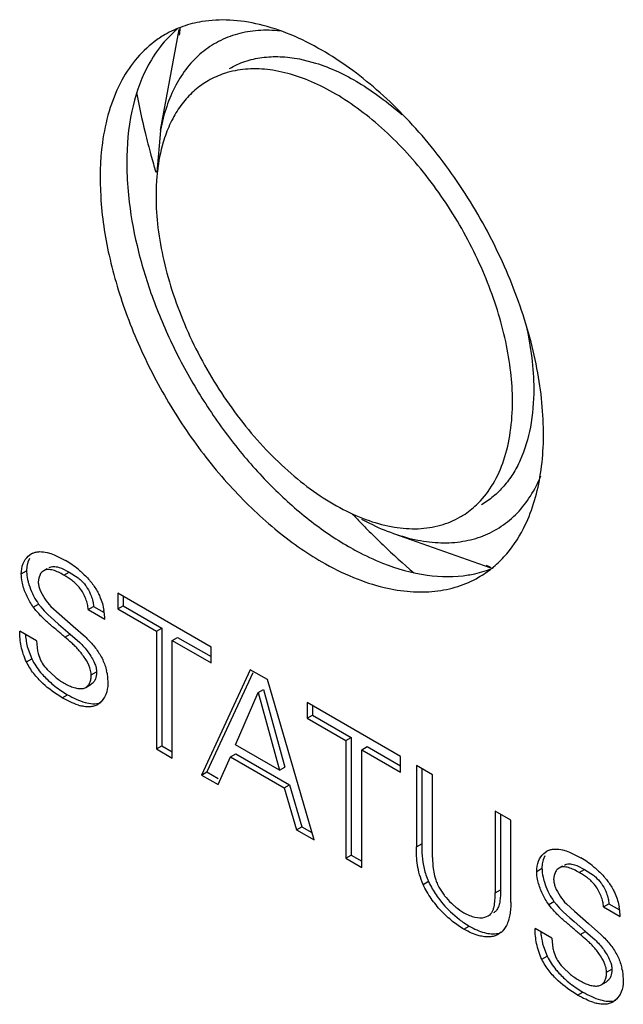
# Model space of a CAD drawing. Header units: inches. Extents: x 0 to 34, y 0 to 22.
# Tile 68 of 126: x 22.591 to 22.832, y 10.377 to 10.77. Entities that reach past the tile are written whole.
import ezdxf

# ---------------------------------------------------------------- set-up
doc = ezdxf.new("R2010")
doc.units = ezdxf.units.IN
doc.header["$LTSCALE"] = 1.87
doc.header["$MEASUREMENT"] = 0
doc.layers.get('0').update_dxf_attribs({"linetype": 'CONTINUOUS'})
doc.layers.add('02___PRT_ALL_AXES', color=7, linetype='CONTINUOUS')

msp = doc.modelspace()

# ---------------------------------------------------------------- linework, layer by layer
at = {"color": 6, "linetype": 'CONTINUOUS'}
for p, q in [((22.6473588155, 10.7255721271), (22.6548443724, 10.7657381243)), ((22.7027208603, 10.7540451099), (22.7091585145, 10.7524103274)), ((22.6473721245, 10.7255614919), (22.6459054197, 10.7087423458)), ((22.7402126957, 10.5647548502), (22.7786380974, 10.5511930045))]:
    msp.add_line(p, q, dxfattribs=at)
at = {"color": 7, "linetype": 'CONTINUOUS'}
for p, q in [((22.5946336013, 10.5556934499), (22.5958350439, 10.5565751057)), ((22.6021651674, 10.5571153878), (22.6036072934, 10.5566975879)), ((22.6036072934, 10.5566975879), (22.604947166, 10.5562012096)), ((22.604947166, 10.5562012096), (22.609401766, 10.5539825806)), ((22.5940875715, 10.5515497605), (22.5939622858, 10.5497873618)), ((22.5944667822, 10.5532170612), (22.5940875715, 10.5515497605)), ((22.5951179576, 10.554780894), (22.5944667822, 10.5532170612)), ((22.5918409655, 10.548562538), (22.5939622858, 10.5497873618)), ((22.5993527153, 10.5483971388), (22.5987889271, 10.5469537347)), ((22.6020966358, 10.550629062), (22.6007854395, 10.5498719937)), ((22.606878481, 10.5512166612), (22.6078909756, 10.5508601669)), ((22.6078909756, 10.5508601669), (22.6109475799, 10.5493379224)), ((22.6088262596, 10.5481130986), (22.6109475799, 10.5493379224)), ((22.6109475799, 10.5493379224), (22.614499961, 10.5469886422)), ((22.5987889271, 10.5469537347), (22.598612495, 10.5453955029)), ((22.6674935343, 10.519400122), (22.6302810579, 10.5408861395)), ((22.6302810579, 10.5408861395), (22.6302810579, 10.5346185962)), ((22.6324023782, 10.5396613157), (22.6324023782, 10.5358434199)), ((22.5966365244, 10.535329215), (22.5987578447, 10.5365540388)), ((22.6302810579, 10.5346185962), (22.6324023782, 10.5358434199)), ((22.6324023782, 10.5358434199), (22.6478438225, 10.5269277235)), ((22.6024461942, 10.5323848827), (22.6050753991, 10.5299746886)), ((22.6036825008, 10.535589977), (22.6069082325, 10.5327199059)), ((22.6069082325, 10.5327199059), (22.6125603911, 10.5277745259)), ((22.6185224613, 10.5344088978), (22.6206437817, 10.5356337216)), ((22.6185224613, 10.5344088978), (22.6251692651, 10.5305711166)), ((22.6206437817, 10.5356337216), (22.6248599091, 10.5331993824)), ((22.6302810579, 10.5346185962), (22.6457225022, 10.5257028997)), ((22.6050753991, 10.5299746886), (22.6067366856, 10.5285326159)), ((22.6067366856, 10.5285326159), (22.6112638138, 10.5246158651)), ((22.5978454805, 10.5219509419), (22.5912084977, 10.5257830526)), ((22.6091424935, 10.5233910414), (22.6112638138, 10.5246158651)), ((22.6112638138, 10.5246158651), (22.6151226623, 10.5212595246)), ((22.6125603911, 10.5277745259), (22.6173788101, 10.5234408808)), ((22.6457225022, 10.5257028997), (22.6478438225, 10.5269277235)), ((22.6457225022, 10.5257028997), (22.6457225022, 10.4787479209)), ((22.6478438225, 10.5269277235), (22.6478438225, 10.4799727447)), ((22.5978454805, 10.5219509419), (22.5983254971, 10.5178532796)), ((22.652042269, 10.5220539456), (22.6541635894, 10.5232787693)), ((22.652042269, 10.5220539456), (22.6674935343, 10.5131325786)), ((22.652042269, 10.4750989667), (22.652042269, 10.5220539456)), ((22.6541635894, 10.5232787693), (22.6674935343, 10.5155822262)), ((22.5945280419, 10.5185623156), (22.5960148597, 10.5146937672)), ((22.6674935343, 10.5131325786), (22.6674935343, 10.519400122)), ((22.5938935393, 10.5134689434), (22.5960148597, 10.5146937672)), ((22.6021011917, 10.5104683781), (22.6052915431, 10.5074783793)), ((22.6197402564, 10.508279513), (22.6218615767, 10.5095043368)), ((22.626025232, 10.5089889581), (22.6263870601, 10.5052502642)), ((22.6831255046, 10.5103744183), (22.6637242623, 10.4683539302)), ((22.6841072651, 10.5091311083), (22.6658455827, 10.469578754)), ((22.6899549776, 10.5064311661), (22.6831255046, 10.5103744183)), ((22.6175622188, 10.5033176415), (22.6196835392, 10.5045424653)), ((22.7085990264, 10.4424438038), (22.6899549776, 10.5064311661)), ((22.6072278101, 10.5023554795), (22.6103052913, 10.5004075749)), ((22.6081839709, 10.4991827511), (22.6103052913, 10.5004075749)), ((22.6165921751, 10.5029369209), (22.6175621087, 10.5033175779)), ((22.6773144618, 10.4803416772), (22.686252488, 10.5012819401)), ((22.686252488, 10.5012819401), (22.6883738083, 10.5025067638)), ((22.686252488, 10.5012819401), (22.6947495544, 10.4702748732)), ((22.6883738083, 10.5025067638), (22.6968708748, 10.471499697)), ((22.6237327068, 10.4975591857), (22.6222704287, 10.4964026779)), ((22.6250792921, 10.4994550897), (22.6237327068, 10.4975591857)), ((22.7430105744, 10.4757975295), (22.7057980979, 10.4972835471)), ((22.7057980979, 10.4972835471), (22.7057980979, 10.4910160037)), ((22.7079194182, 10.4960587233), (22.7079194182, 10.4922408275)), ((22.7057980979, 10.4910160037), (22.7079194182, 10.4922408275)), ((22.7057980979, 10.4910160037), (22.7212395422, 10.4821003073)), ((22.7079194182, 10.4922408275), (22.7233608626, 10.483325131)), ((22.7212395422, 10.4821003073), (22.7233608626, 10.483325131)), ((22.7212395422, 10.4821003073), (22.7212395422, 10.4351453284)), ((22.7233608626, 10.483325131), (22.7233608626, 10.4363701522)), ((22.6457225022, 10.4787479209), (22.6478438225, 10.4799727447)), ((22.6457225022, 10.4787479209), (22.652042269, 10.4750989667)), ((22.6478438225, 10.4799727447), (22.652042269, 10.4775486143)), ((22.6752805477, 10.4755467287), (22.6774018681, 10.4767715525)), ((22.6947495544, 10.4702748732), (22.6773144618, 10.4803416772)), ((22.6774018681, 10.4767715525), (22.698789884, 10.4644223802)), ((22.7275602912, 10.478450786), (22.7296816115, 10.4796756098)), ((22.7275602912, 10.478450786), (22.7430105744, 10.4695299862)), ((22.7275602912, 10.4314958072), (22.7275602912, 10.478450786)), ((22.7296816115, 10.4796756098), (22.7430105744, 10.4719796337)), ((22.6702934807, 10.4645609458), (22.6752805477, 10.4755467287)), ((22.6752805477, 10.4755467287), (22.6966685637, 10.4631975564)), ((22.7430105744, 10.4695299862), (22.7430105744, 10.4757975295)), ((22.6637242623, 10.4683539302), (22.6658455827, 10.469578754)), ((22.6658455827, 10.469578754), (22.6703372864, 10.4669853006)), ((22.6947495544, 10.4702748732), (22.6968708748, 10.471499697)), ((22.755765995, 10.4684327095), (22.7493882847, 10.4721151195)), ((22.7493882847, 10.4721151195), (22.7493882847, 10.4396899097)), ((22.751509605, 10.4708902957), (22.751509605, 10.4409147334)), ((22.6637242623, 10.4683539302), (22.6702934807, 10.4645609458)), ((22.755765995, 10.4354869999), (22.755765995, 10.4684327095)), ((22.6966685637, 10.4631975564), (22.698789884, 10.4644223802)), ((22.6966685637, 10.4631975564), (22.7016359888, 10.4464641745)), ((22.698789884, 10.4644223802), (22.7037573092, 10.4476889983)), ((22.7869935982, 10.4504022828), (22.7807985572, 10.4539792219)), ((22.7807985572, 10.4539792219), (22.7807985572, 10.4213328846)), ((22.7829198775, 10.4527543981), (22.7829198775, 10.4225577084)), ((22.7869935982, 10.4176005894), (22.7869935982, 10.4504022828)), ((22.7016359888, 10.4464641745), (22.7037573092, 10.4476889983)), ((22.7016359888, 10.4464641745), (22.7085990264, 10.4424438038)), ((22.7037573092, 10.4476889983), (22.7077409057, 10.4453889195)), ((22.7493882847, 10.4396899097), (22.751509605, 10.4409147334)), ((22.8001259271, 10.4370492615), (22.801327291, 10.4379310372)), ((22.8076552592, 10.4384696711), (22.8090962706, 10.4380519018)), ((22.8090962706, 10.4380519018), (22.8104359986, 10.4375553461)), ((22.8104359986, 10.4375553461), (22.8148840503, 10.4353396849)), ((22.7212395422, 10.4351453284), (22.7233608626, 10.4363701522)), ((22.7212395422, 10.4351453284), (22.7275602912, 10.4314958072)), ((22.7233608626, 10.4363701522), (22.7275602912, 10.4339454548)), ((22.755765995, 10.4354869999), (22.755940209, 10.4318113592)), ((22.7999603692, 10.4345751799), (22.7995805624, 10.4329082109)), ((22.8006104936, 10.4361361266), (22.7999603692, 10.4345751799)), ((22.755940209, 10.4318113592), (22.7566016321, 10.4281733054)), ((22.7973330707, 10.4299139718), (22.7994543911, 10.4311387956)), ((22.7995805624, 10.4329082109), (22.7994543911, 10.4311387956)), ((22.8048459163, 10.4297588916), (22.8042794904, 10.4283064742)), ((22.807586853, 10.4319885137), (22.8062759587, 10.4312316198)), ((22.8123667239, 10.4325726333), (22.8133727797, 10.4322179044)), ((22.8133727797, 10.4322179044), (22.8164298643, 10.4306950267)), ((22.8143085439, 10.4294702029), (22.8164298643, 10.4306950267)), ((22.8164298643, 10.4306950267), (22.8199826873, 10.4283449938)), ((22.7520644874, 10.4247228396), (22.7541858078, 10.4259476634)), ((22.8042794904, 10.4283064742), (22.8041036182, 10.4267475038)), ((22.7807985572, 10.4213328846), (22.7829198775, 10.4225577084)), ((22.8021188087, 10.4166863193), (22.8042401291, 10.4179111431)), ((22.809166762, 10.4169454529), (22.8123905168, 10.4140770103)), ((22.8123905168, 10.4140770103), (22.8180525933, 10.4091242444)), ((22.8240145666, 10.4157603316), (22.8261358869, 10.4169851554)), ((22.8240145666, 10.4157603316), (22.8306505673, 10.411928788)), ((22.8261358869, 10.4169851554), (22.8303432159, 10.4145558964)), ((22.7637346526, 10.413059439), (22.766506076, 10.4107182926)), ((22.7767168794, 10.4116143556), (22.7779773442, 10.412121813)), ((22.777977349, 10.4121218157), (22.7790990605, 10.4127694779)), ((22.8079341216, 10.4137403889), (22.8105672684, 10.4113264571)), ((22.8105672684, 10.4113264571), (22.8122269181, 10.4098854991)), ((22.7683495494, 10.4068378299), (22.7704708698, 10.4080626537)), ((22.7845505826, 10.4071098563), (22.7838591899, 10.4062417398)), ((22.7852995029, 10.4083746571), (22.7845505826, 10.4071098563)), ((22.8033366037, 10.4033029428), (22.7966996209, 10.4071350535)), ((22.8122269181, 10.4098854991), (22.8167559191, 10.405967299)), ((22.8180525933, 10.4091242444), (22.8228675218, 10.4047948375)), ((22.7832243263, 10.4056247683), (22.7820918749, 10.4047990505)), ((22.8033366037, 10.4033029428), (22.8038106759, 10.3992050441)), ((22.8146345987, 10.4047424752), (22.8167559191, 10.405967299)), ((22.8167559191, 10.405967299), (22.8206125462, 10.4026125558)), ((22.8000144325, 10.3999192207), (22.801497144, 10.3960508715)), ((22.7993758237, 10.3948260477), (22.801497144, 10.3960508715)), ((22.8075880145, 10.391818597), (22.8107807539, 10.3888299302)), ((22.8252225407, 10.3896366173), (22.827343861, 10.3908614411)), ((22.8315101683, 10.3903422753), (22.8318693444, 10.3866073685)), ((22.8127189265, 10.3837074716), (22.8157964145, 10.3817595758)), ((22.8220755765, 10.3842890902), (22.8230464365, 10.3846696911)), ((22.8230465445, 10.3846697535), (22.8251678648, 10.3858945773)), ((22.8136750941, 10.380534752), (22.8157964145, 10.3817595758)), ((22.8292147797, 10.3789149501), (22.8277527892, 10.3777586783)), ((22.8305622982, 10.3808126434), (22.8292147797, 10.3789149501))]:
    msp.add_line(p, q, dxfattribs=at)
at = {"color": 6, "linetype": 'CONTINUOUS'}
for centre, radius, start, end in [((22.7740490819, 10.7506597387), 0.119953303, 172.5223580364, 173.8321060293), ((22.7487326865, 10.6020092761), 0.035684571, 314.9819395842, 315.3392790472), ((22.8248867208, 10.660936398), 0.1188873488, 246.3550561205, 247.3536246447)]:
    msp.add_arc(centre, radius, start, end, dxfattribs=at)
at = {"color": 7, "linetype": 'CONTINUOUS'}
for centre, radius, start, end in [((22.9115968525, 10.7904772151), 0.2782878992, 190.3193105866, 193.6813629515), ((22.929189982, 10.7945931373), 0.296355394, 193.6500375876, 195.4426433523), ((22.9394556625, 10.7973933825), 0.3069960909, 195.4362361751, 196.7674117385), ((22.9529859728, 10.7861628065), 0.3132778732, 223.0056133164, 223.5223994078), ((22.9496584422, 10.7829986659), 0.3086861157, 223.5218666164, 224.5723676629), ((22.9430905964, 10.7765298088), 0.299467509, 224.5725957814, 226.2688235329), ((22.9306930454, 10.7635441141), 0.2815140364, 226.26509185, 229.6271988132), ((22.5991440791, 10.5508455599), 0.0066164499, 113.8431527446, 120.0081020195), ((22.5905073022, 10.521217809), 0.0378223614, 50.5615678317, 60.0292372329), ((22.5957304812, 10.5290041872), 0.0294795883, 4.878770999, 9.6840430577), ((22.5949721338, 10.5289237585), 0.0302420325, 3.1225878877, 4.9084050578), ((22.6038219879, 10.5048252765), 0.0225902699, 10.6210846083, 12.9461384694), ((22.631291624, 10.5370041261), 0.0421852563, 230.6751671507, 235.2196543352), ((22.6241790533, 10.5313841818), 0.0304667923, 231.6884218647, 240.0115697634), ((22.6202269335, 10.514236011), 0.0188425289, 252.6076385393, 255.6882338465), ((22.8046324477, 10.4322082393), 0.0066086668, 113.831061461, 120.0082423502), ((22.7959538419, 10.4025086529), 0.0378976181, 50.5779667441, 60.0324665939), ((22.7783671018, 10.4338558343), 0.0224950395, 194.6321622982, 199.0111426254), ((22.7766040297, 10.4332575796), 0.020633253, 199.0353046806, 204.432953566), ((22.7938244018, 10.4457443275), 0.0444262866, 216.4286543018, 227.3672921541), ((22.8012135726, 10.4103842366), 0.0294761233, 4.8392375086, 10.3005226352), ((22.7884426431, 10.4391814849), 0.0359355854, 232.3785779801, 239.9926710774), ((22.8000439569, 10.4102596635), 0.0306520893, 3.1215201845, 4.8868280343), ((22.7784605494, 10.4111618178), 0.0073042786, 310.7069160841, 317.6553666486), ((22.8093054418, 10.3862001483), 0.0225877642, 10.5666530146, 12.8927962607), ((22.8297215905, 10.412830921), 0.0305745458, 231.7205945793, 240.0168572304), ((22.8367969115, 10.4183775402), 0.0422109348, 230.6751140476, 235.2204423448), ((22.8257041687, 10.3955714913), 0.0188212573, 252.6183081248, 255.7061003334)]:
    msp.add_arc(centre, radius, start, end, dxfattribs=at)
for points, knots in [([(22.6540292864, 10.765874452), (22.6515545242, 10.7638310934), (22.6469413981, 10.7590472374), (22.6434102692, 10.7534329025), (22.6418697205, 10.7504265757)], [0, 0, 0, 0, 0.4871924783, 1, 1, 1, 1]), ([(22.6418697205, 10.7504265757), (22.6390941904, 10.7450102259), (22.6349967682, 10.7325253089), (22.6338858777, 10.7195197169), (22.6338858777, 10.7126449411)], [0, 0, 0, 0, 0.4695740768, 1, 1, 1, 1]), ([(22.6338858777, 10.7126449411), (22.6338858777, 10.7113602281), (22.6339718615, 10.7060855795), (22.6343913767, 10.7008177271), (22.6348725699, 10.6968567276)], [0, 0, 0, 0, 0.243555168, 1, 1, 1, 1]), ([(22.6348725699, 10.6968567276), (22.6356796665, 10.6902130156), (22.6382807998, 10.6766616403), (22.6446400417, 10.6565450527), (22.6533917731, 10.6365816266), (22.6642708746, 10.6173940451), (22.6769306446, 10.5995661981), (22.6909953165, 10.5836455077), (22.7060287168, 10.5701365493), (22.7168231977, 10.5626991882), (22.7222727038, 10.5595527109)], [0, 0, 0, 0, 0.1196349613, 0.2458970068, 0.3764263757, 0.5085598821, 0.6395101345, 0.7666024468, 0.8875137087, 1, 1, 1, 1]), ([(22.7222727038, 10.5595527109), (22.7234006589, 10.5589014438), (22.7278247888, 10.5564452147), (22.7324192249, 10.5542909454), (22.7359116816, 10.5529041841)], [0, 0, 0, 0, 0.2573963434, 1, 1, 1, 1]), ([(22.5918409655, 10.548562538), (22.5918409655, 10.5499619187), (22.5922598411, 10.5526069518), (22.5937405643, 10.5548782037), (22.5946336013, 10.5556934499)], [0, 0, 0, 0, 0.5364548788, 1, 1, 1, 1]), ([(22.5964694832, 10.556897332), (22.5968849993, 10.5570808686), (22.5977705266, 10.5573643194), (22.5996999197, 10.5575688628), (22.6011845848, 10.5573532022), (22.6021651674, 10.5571153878)], [0, 0, 0, 0, 0.235291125, 0.4773519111, 1, 1, 1, 1]), ([(22.6029067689, 10.5510968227), (22.6031779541, 10.5512534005), (22.6037788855, 10.5514945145), (22.6047675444, 10.5516006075), (22.6058151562, 10.5515000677), (22.6065192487, 10.5513254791), (22.606878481, 10.5512166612)], [0, 0, 0, 0, 0.2301521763, 0.4684091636, 0.7241250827, 1, 1, 1, 1]), ([(22.7359116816, 10.5529041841), (22.7416123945, 10.5506405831), (22.7528625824, 10.5473925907), (22.7646648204, 10.5472741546), (22.770053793, 10.5481620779)], [0, 0, 0, 0, 0.5289792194, 1, 1, 1, 1]), ([(22.5924442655, 10.5442749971), (22.5923485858, 10.5446483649), (22.5920249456, 10.5460561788), (22.5918409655, 10.5475027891), (22.5918409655, 10.548562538)], [0, 0, 0, 0, 0.2667017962, 1, 1, 1, 1]), ([(22.5939622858, 10.5497873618), (22.5939622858, 10.5494528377), (22.5940232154, 10.5480126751), (22.5942879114, 10.5465863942), (22.5945616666, 10.5455151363)], [0, 0, 0, 0, 0.2322749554, 1, 1, 1, 1]), ([(22.6007854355, 10.5498719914), (22.6006407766, 10.5497884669), (22.600068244, 10.5494002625), (22.5996140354, 10.5488501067), (22.5993527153, 10.5483971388)], [0, 0, 0, 0, 0.2420938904, 1, 1, 1, 1]), ([(22.6088262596, 10.5481130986), (22.6081225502, 10.5485194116), (22.606731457, 10.5492667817), (22.6049316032, 10.5499873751), (22.6035200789, 10.5503012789), (22.6025355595, 10.5503713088), (22.6016070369, 10.550252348), (22.6010421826, 10.5500202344), (22.6007854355, 10.5498719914)], [0, 0, 0, 0, 0.2844295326, 0.5523990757, 0.6751309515, 0.7892743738, 0.8962263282, 1, 1, 1, 1]), ([(22.6185224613, 10.5344088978), (22.6184911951, 10.5351037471), (22.6182565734, 10.5365603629), (22.6175678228, 10.5387263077), (22.6165708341, 10.5408732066), (22.6153189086, 10.5428565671), (22.6138293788, 10.5445481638), (22.6117148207, 10.5463690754), (22.6099762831, 10.5474490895), (22.6088262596, 10.5481130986)], [0, 0, 0, 0, 0.1190981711, 0.2509344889, 0.3882169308, 0.523354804, 0.6510931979, 0.7726168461, 1, 1, 1, 1]), ([(22.6145339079, 10.5504283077), (22.6149231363, 10.5501086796), (22.6164938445, 10.5487662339), (22.6179553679, 10.5472937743), (22.618973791, 10.5461087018)], [0, 0, 0, 0, 0.2437550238, 1, 1, 1, 1]), ([(22.770053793, 10.5481620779), (22.7709166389, 10.5483042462), (22.7742970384, 10.5489578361), (22.7776042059, 10.5499977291), (22.7799738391, 10.5509875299)], [0, 0, 0, 0, 0.2540226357, 1, 1, 1, 1]), ([(22.5966365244, 10.535329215), (22.5956552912, 10.5366624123), (22.5939988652, 10.5395519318), (22.5928542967, 10.5426749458), (22.5924442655, 10.5442749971)], [0, 0, 0, 0, 0.500546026, 1, 1, 1, 1]), ([(22.5945616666, 10.5455151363), (22.5946642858, 10.5451135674), (22.5951292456, 10.5434761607), (22.5957530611, 10.5418846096), (22.5963019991, 10.5407202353)], [0, 0, 0, 0, 0.2435560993, 1, 1, 1, 1]), ([(22.598612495, 10.5453955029), (22.598612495, 10.5448989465), (22.598756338, 10.5438485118), (22.5990753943, 10.5428444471), (22.5992735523, 10.5423272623)], [0, 0, 0, 0, 0.4727291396, 1, 1, 1, 1]), ([(22.614499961, 10.5469886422), (22.6147693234, 10.5467746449), (22.6158615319, 10.5458589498), (22.6168389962, 10.5448014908), (22.6174771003, 10.5439284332)], [0, 0, 0, 0, 0.2413488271, 1, 1, 1, 1]), ([(22.6174771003, 10.5439284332), (22.6177043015, 10.5436175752), (22.6185767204, 10.5423200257), (22.6192724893, 10.5409056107), (22.6196919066, 10.5398050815)], [0, 0, 0, 0, 0.2463794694, 1, 1, 1, 1]), ([(22.618973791, 10.5461087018), (22.6192936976, 10.5457364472), (22.6205446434, 10.5442120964), (22.6216485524, 10.5425635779), (22.6223585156, 10.5412636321)], [0, 0, 0, 0, 0.2488976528, 1, 1, 1, 1]), ([(22.5963019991, 10.5407202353), (22.5964770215, 10.5403489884), (22.5971969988, 10.5389052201), (22.5980447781, 10.5375228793), (22.5987578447, 10.5365540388)], [0, 0, 0, 0, 0.2543920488, 1, 1, 1, 1]), ([(22.5992735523, 10.5423272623), (22.5997613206, 10.5410542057), (22.6010714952, 10.5386705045), (22.6027517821, 10.5365440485), (22.6036825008, 10.535589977)], [0, 0, 0, 0, 0.5056471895, 1, 1, 1, 1]), ([(22.6196919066, 10.5398050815), (22.6199594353, 10.5391031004), (22.6203879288, 10.5377341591), (22.6206132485, 10.5363122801), (22.6206437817, 10.5356337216)], [0, 0, 0, 0, 0.5251617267, 1, 1, 1, 1]), ([(22.6223585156, 10.5412636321), (22.6226719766, 10.5406840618), (22.6237795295, 10.5383592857), (22.6244677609, 10.5358486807), (22.6247899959, 10.5339630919)], [0, 0, 0, 0, 0.2562016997, 1, 1, 1, 1]), ([(22.5987578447, 10.5365540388), (22.5990388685, 10.5361727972), (22.600179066, 10.5347064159), (22.6014548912, 10.533349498), (22.6024461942, 10.5323848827)], [0, 0, 0, 0, 0.2550759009, 1, 1, 1, 1]), ([(22.6091424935, 10.5233910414), (22.6080768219, 10.5243088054), (22.6064800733, 10.5256939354), (22.6043420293, 10.5275443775), (22.6021698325, 10.5294219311), (22.5994706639, 10.5318970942), (22.5975242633, 10.5341248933), (22.5966365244, 10.535329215)], [0, 0, 0, 0, 0.2435811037, 0.3661026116, 0.4897243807, 0.7408733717, 1, 1, 1, 1]), ([(22.5938935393, 10.5134689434), (22.5929303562, 10.5154576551), (22.5916228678, 10.5195320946), (22.5912084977, 10.5237658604), (22.5912084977, 10.5257830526)], [0, 0, 0, 0, 0.5227697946, 1, 1, 1, 1]), ([(22.5934343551, 10.52448933), (22.5934742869, 10.5240061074), (22.5936868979, 10.5220064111), (22.594096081, 10.5200259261), (22.5945280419, 10.5185623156)], [0, 0, 0, 0, 0.2411215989, 1, 1, 1, 1]), ([(22.6191547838, 10.5111772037), (22.6186778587, 10.512482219), (22.6176511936, 10.5143644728), (22.6160123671, 10.5166816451), (22.6146619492, 10.5183265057), (22.6132787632, 10.519796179), (22.6114494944, 10.5214802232), (22.6100410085, 10.5226160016), (22.6091424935, 10.5233910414)], [0, 0, 0, 0, 0.2609817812, 0.3983281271, 0.5332747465, 0.6602815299, 0.777117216, 1, 1, 1, 1]), ([(22.6151226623, 10.5212595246), (22.6163317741, 10.5200931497), (22.6180195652, 10.5181488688), (22.6199113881, 10.5153238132), (22.6207071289, 10.5137944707), (22.6210324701, 10.5130211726)], [0, 0, 0, 0, 0.4944956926, 0.753060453, 1, 1, 1, 1]), ([(22.6173788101, 10.5234408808), (22.6177688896, 10.5230660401), (22.6193349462, 10.5215202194), (22.620793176, 10.5198595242), (22.6217839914, 10.5185278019)], [0, 0, 0, 0, 0.2458065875, 1, 1, 1, 1]), ([(22.5983254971, 10.5178532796), (22.5983966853, 10.5175186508), (22.5987196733, 10.5161741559), (22.5992063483, 10.5148647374), (22.5996826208, 10.5139391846)], [0, 0, 0, 0, 0.2473692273, 1, 1, 1, 1]), ([(22.6217839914, 10.5185278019), (22.6227533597, 10.5172302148), (22.6244424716, 10.5144821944), (22.6254841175, 10.5114262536), (22.625838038, 10.5098862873)], [0, 0, 0, 0, 0.5061848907, 1, 1, 1, 1]), ([(22.6081839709, 10.4991827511), (22.6053929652, 10.5007942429), (22.6012984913, 10.5037850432), (22.5966455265, 10.5087934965), (22.5946816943, 10.5118440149), (22.5938935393, 10.5134689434)], [0, 0, 0, 0, 0.4726784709, 0.7351238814, 1, 1, 1, 1]), ([(22.5996826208, 10.5139391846), (22.5998429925, 10.5136275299), (22.6005366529, 10.5123961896), (22.6013972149, 10.5112632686), (22.6021011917, 10.5104683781)], [0, 0, 0, 0, 0.2481735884, 1, 1, 1, 1]), ([(22.6210324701, 10.5130211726), (22.6212797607, 10.5124333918), (22.6216809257, 10.5112871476), (22.6218615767, 10.5100768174), (22.6218615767, 10.5095043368)], [0, 0, 0, 0, 0.5269392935, 1, 1, 1, 1]), ([(22.5995368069, 10.5093149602), (22.5999200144, 10.5088539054), (22.6014736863, 10.5070883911), (22.6032033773, 10.5054811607), (22.6045581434, 10.5043710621)], [0, 0, 0, 0, 0.2550042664, 1, 1, 1, 1]), ([(22.6175621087, 10.5033175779), (22.6179136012, 10.5035205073), (22.6185677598, 10.5040959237), (22.6192426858, 10.5052748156), (22.6196538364, 10.5067036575), (22.6197402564, 10.5077394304), (22.6197402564, 10.508279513)], [0, 0, 0, 0, 0.2156745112, 0.4513031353, 0.7130037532, 1, 1, 1, 1]), ([(22.6197402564, 10.508279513), (22.6197402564, 10.5085101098), (22.6196796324, 10.5094987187), (22.6194149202, 10.5104653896), (22.6191547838, 10.5111772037)], [0, 0, 0, 0, 0.2332899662, 1, 1, 1, 1]), ([(22.6218615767, 10.5095043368), (22.6218615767, 10.5091901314), (22.6218048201, 10.5080325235), (22.6215143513, 10.5068703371), (22.6211234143, 10.5061197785)], [0, 0, 0, 0, 0.2707561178, 1, 1, 1, 1]), ([(22.6089509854, 10.5049960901), (22.6095953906, 10.5046240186), (22.6108918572, 10.5039489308), (22.6128674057, 10.50318353), (22.6147760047, 10.5027651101), (22.6160310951, 10.5028023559), (22.6165921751, 10.5029369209)], [0, 0, 0, 0, 0.2766869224, 0.5425975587, 0.7854530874, 1, 1, 1, 1]), ([(22.6211234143, 10.5061197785), (22.6209513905, 10.5057895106), (22.620548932, 10.5051828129), (22.6199838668, 10.5047158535), (22.6196834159, 10.5045423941)], [0, 0, 0, 0, 0.5176940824, 1, 1, 1, 1]), ([(22.6263870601, 10.5052502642), (22.6263870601, 10.504712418), (22.6262847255, 10.5027256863), (22.6257546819, 10.5007414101), (22.6250792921, 10.4994550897)], [0, 0, 0, 0, 0.2701800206, 1, 1, 1, 1]), ([(22.6103052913, 10.5004075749), (22.6114343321, 10.4997556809), (22.6136968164, 10.4985714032), (22.6179510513, 10.4969164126), (22.6215191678, 10.4964761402), (22.623462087, 10.4971918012)], [0, 0, 0, 0, 0.2828624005, 0.5507673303, 1, 1, 1, 1]), ([(22.6145946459, 10.496254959), (22.6134975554, 10.4965972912), (22.6113080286, 10.4974798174), (22.6092261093, 10.4985810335), (22.6081839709, 10.4991827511)], [0, 0, 0, 0, 0.4884986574, 1, 1, 1, 1]), ([(22.6222704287, 10.4964026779), (22.6218119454, 10.4961379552), (22.6208001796, 10.4957249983), (22.6191399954, 10.4954934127), (22.617372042, 10.4955853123), (22.6161779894, 10.4958231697), (22.615569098, 10.4959782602)], [0, 0, 0, 0, 0.2309978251, 0.4703539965, 0.7258441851, 1, 1, 1, 1]), ([(22.7520644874, 10.4247228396), (22.7515081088, 10.4259811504), (22.7505613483, 10.4284972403), (22.749518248, 10.4335132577), (22.7493882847, 10.4372609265), (22.7493882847, 10.4396899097)], [0, 0, 0, 0, 0.2694254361, 0.5243375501, 1, 1, 1, 1]), ([(22.751509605, 10.4409147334), (22.751509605, 10.4393056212), (22.7515786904, 10.4359859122), (22.7520517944, 10.4326850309), (22.7524477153, 10.4310226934)], [0, 0, 0, 0, 0.4849721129, 1, 1, 1, 1]), ([(22.8019622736, 10.4382534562), (22.8023775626, 10.4384367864), (22.8032626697, 10.4387198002), (22.8051911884, 10.4389235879), (22.8066751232, 10.4387076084), (22.8076552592, 10.4384696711)], [0, 0, 0, 0, 0.2352550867, 0.477306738, 1, 1, 1, 1]), ([(22.7973330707, 10.4299139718), (22.7973330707, 10.4313141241), (22.7977518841, 10.4339604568), (22.7992325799, 10.4362334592), (22.8001259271, 10.4370492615)], [0, 0, 0, 0, 0.53646775, 1, 1, 1, 1]), ([(22.7524477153, 10.4310226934), (22.752651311, 10.4301678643), (22.7531481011, 10.4284444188), (22.7538172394, 10.4267812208), (22.7541858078, 10.4259476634)], [0, 0, 0, 0, 0.4908761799, 1, 1, 1, 1]), ([(22.7979376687, 10.4256145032), (22.7978417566, 10.4259889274), (22.7975173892, 10.4274006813), (22.7973330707, 10.4288513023), (22.7973330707, 10.4299139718)], [0, 0, 0, 0, 0.2667112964, 1, 1, 1, 1]), ([(22.7994543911, 10.4311387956), (22.7994543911, 10.4308034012), (22.7995154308, 10.4293593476), (22.7997806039, 10.4279291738), (22.8000549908, 10.4268549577)], [0, 0, 0, 0, 0.2322515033, 1, 1, 1, 1]), ([(22.8062759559, 10.4312316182), (22.806131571, 10.431148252), (22.8055600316, 10.4307605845), (22.8051068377, 10.4302111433), (22.8048459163, 10.4297588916)], [0, 0, 0, 0, 0.242033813, 1, 1, 1, 1]), ([(22.8143085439, 10.4294702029), (22.8136054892, 10.4298761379), (22.8122156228, 10.4306230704), (22.810417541, 10.4313438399), (22.8090073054, 10.4316584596), (22.8080238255, 10.4317292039), (22.8070964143, 10.4316111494), (22.8065322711, 10.4313796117), (22.8062759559, 10.4312316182)], [0, 0, 0, 0, 0.284438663, 0.5524844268, 0.6752436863, 0.789387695, 0.8963011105, 1, 1, 1, 1]), ([(22.8083972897, 10.4324564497), (22.8086681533, 10.4326128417), (22.8092686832, 10.4328534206), (22.8102567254, 10.4329584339), (22.8113038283, 10.4328568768), (22.8120076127, 10.4326817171), (22.8123667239, 10.4325726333)], [0, 0, 0, 0, 0.2300096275, 0.468221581, 0.7239969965, 1, 1, 1, 1]), ([(22.8200198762, 10.4317841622), (22.8204093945, 10.4314644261), (22.8219813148, 10.4301214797), (22.823443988, 10.4286483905), (22.824463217, 10.4274627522)], [0, 0, 0, 0, 0.2437495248, 1, 1, 1, 1]), ([(22.7541858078, 10.4259476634), (22.7544439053, 10.4253716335), (22.7555612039, 10.4230752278), (22.7569397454, 10.4209102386), (22.7580791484, 10.41936305)], [0, 0, 0, 0, 0.247273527, 1, 1, 1, 1]), ([(22.8000549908, 10.4268549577), (22.80015753, 10.4264535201), (22.8006219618, 10.4248169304), (22.8012450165, 10.4232260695), (22.8017935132, 10.4220623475)], [0, 0, 0, 0, 0.2436021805, 1, 1, 1, 1]), ([(22.8041036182, 10.4267475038), (22.8041036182, 10.426251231), (22.8042471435, 10.4252014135), (22.8045655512, 10.4241977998), (22.8047633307, 10.4236808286)], [0, 0, 0, 0, 0.4727374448, 1, 1, 1, 1]), ([(22.8240145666, 10.4157603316), (22.8239821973, 10.4164558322), (22.8237458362, 10.4179132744), (22.823055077, 10.4200800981), (22.8220565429, 10.422227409), (22.8208035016, 10.424211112), (22.8193132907, 10.4259032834), (22.8171980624, 10.4277251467), (22.8154590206, 10.4288059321), (22.8143085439, 10.4294702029)], [0, 0, 0, 0, 0.119159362, 0.2510077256, 0.3882746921, 0.5233948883, 0.6511246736, 0.772639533, 1, 1, 1, 1]), ([(22.8199826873, 10.4283449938), (22.8202520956, 10.4281309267), (22.8213445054, 10.4272149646), (22.8223222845, 10.4261574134), (22.8229608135, 10.4252843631)], [0, 0, 0, 0, 0.2413495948, 1, 1, 1, 1]), ([(22.824463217, 10.4274627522), (22.8247833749, 10.4270903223), (22.8260353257, 10.4255652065), (22.8271401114, 10.4239157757), (22.8278506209, 10.4226150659)], [0, 0, 0, 0, 0.2488930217, 1, 1, 1, 1]), ([(22.7683495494, 10.4068378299), (22.7667656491, 10.4077523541), (22.7635628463, 10.4099579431), (22.7591458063, 10.414086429), (22.7551206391, 10.4190166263), (22.752942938, 10.4227622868), (22.7520644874, 10.4247228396)], [0, 0, 0, 0, 0.2237284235, 0.4735777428, 0.7372010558, 1, 1, 1, 1]), ([(22.7578185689, 10.4247230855), (22.7579945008, 10.4243497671), (22.75875181, 10.422865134), (22.759677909, 10.4214693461), (22.7604404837, 10.4204748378)], [0, 0, 0, 0, 0.2477291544, 1, 1, 1, 1]), ([(22.7829198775, 10.4225577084), (22.7829198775, 10.4210840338), (22.782867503, 10.4189311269), (22.7823161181, 10.4162498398), (22.7817989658, 10.41508093), (22.781462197, 10.4145971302)], [0, 0, 0, 0, 0.5397652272, 0.784093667, 1, 1, 1, 1]), ([(22.8021188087, 10.4166863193), (22.8011396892, 10.4180166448), (22.7994874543, 10.4209006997), (22.7983467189, 10.424017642), (22.7979376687, 10.4256145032)], [0, 0, 0, 0, 0.5005120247, 1, 1, 1, 1]), ([(22.8017935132, 10.4220623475), (22.8019678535, 10.421692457), (22.8026850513, 10.4202538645), (22.803529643, 10.4188764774), (22.8042401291, 10.4179111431)], [0, 0, 0, 0, 0.2543770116, 1, 1, 1, 1]), ([(22.8047633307, 10.4236808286), (22.8052501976, 10.4224082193), (22.8065582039, 10.420025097), (22.8082367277, 10.4178990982), (22.809166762, 10.4169454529)], [0, 0, 0, 0, 0.5056583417, 1, 1, 1, 1]), ([(22.8229608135, 10.4252843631), (22.8231882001, 10.4249734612), (22.8240614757, 10.4236757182), (22.8247583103, 10.4222611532), (22.8251787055, 10.4211604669)], [0, 0, 0, 0, 0.2463712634, 1, 1, 1, 1]), ([(22.8278506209, 10.4226150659), (22.8281494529, 10.4220623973), (22.8292115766, 10.4198443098), (22.829887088, 10.417453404), (22.8302146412, 10.4156548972)], [0, 0, 0, 0, 0.2557774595, 1, 1, 1, 1]), ([(22.7604404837, 10.4204748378), (22.7607140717, 10.4201180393), (22.7618276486, 10.4187383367), (22.7630682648, 10.4174618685), (22.7640509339, 10.4165759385)], [0, 0, 0, 0, 0.2536361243, 1, 1, 1, 1]), ([(22.7779773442, 10.412121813), (22.778273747, 10.4122929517), (22.778838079, 10.4127114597), (22.7795137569, 10.4135584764), (22.7800065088, 10.4145958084), (22.7804866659, 10.4162266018), (22.780761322, 10.4185017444), (22.7807985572, 10.4203703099), (22.7807985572, 10.4213328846)], [0, 0, 0, 0, 0.1020953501, 0.2070896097, 0.3199145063, 0.4424921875, 0.7128676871, 1, 1, 1, 1]), ([(22.8042401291, 10.4179111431), (22.8045218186, 10.4175299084), (22.8056644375, 10.4160633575), (22.806941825, 10.4147057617), (22.8079341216, 10.4137403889)], [0, 0, 0, 0, 0.255061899, 1, 1, 1, 1]), ([(22.8251787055, 10.4211604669), (22.8254470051, 10.4204579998), (22.8258770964, 10.4190878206), (22.826104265, 10.417664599), (22.8261358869, 10.4169851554)], [0, 0, 0, 0, 0.5250609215, 1, 1, 1, 1]), ([(22.7640509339, 10.4165759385), (22.7644019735, 10.4162594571), (22.7657541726, 10.4150985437), (22.7672153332, 10.4140596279), (22.7683495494, 10.4134047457)], [0, 0, 0, 0, 0.2651795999, 1, 1, 1, 1]), ([(22.781462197, 10.4145971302), (22.7813716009, 10.4144669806), (22.7809907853, 10.4139773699), (22.7804979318, 10.4135771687), (22.7800986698, 10.4133466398)], [0, 0, 0, 0, 0.2559289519, 1, 1, 1, 1]), ([(22.7869935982, 10.4176005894), (22.7869935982, 10.4167516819), (22.786976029, 10.4150861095), (22.7867008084, 10.4126609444), (22.786169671, 10.4104116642), (22.7856226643, 10.4090171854), (22.7852995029, 10.4083746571)], [0, 0, 0, 0, 0.2691147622, 0.5275798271, 0.771998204, 1, 1, 1, 1]), ([(22.8146345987, 10.4047424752), (22.813568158, 10.4056608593), (22.8119701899, 10.4070468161), (22.8098307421, 10.4088985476), (22.8076574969, 10.4107776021), (22.8049570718, 10.4132545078), (22.8030084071, 10.415482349), (22.8021188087, 10.4166863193)], [0, 0, 0, 0, 0.2436010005, 0.3661288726, 0.4897506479, 0.7408918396, 1, 1, 1, 1]), ([(22.7683495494, 10.4134047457), (22.7690439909, 10.4130037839), (22.770459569, 10.4123120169), (22.7732209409, 10.4114308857), (22.7754210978, 10.4112787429), (22.7767168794, 10.4116143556)], [0, 0, 0, 0, 0.2760597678, 0.5391898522, 1, 1, 1, 1]), ([(22.7743987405, 10.4042548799), (22.7733704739, 10.4045249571), (22.7712930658, 10.4052695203), (22.769331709, 10.4062707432), (22.7683495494, 10.4068378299)], [0, 0, 0, 0, 0.4838491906, 1, 1, 1, 1]), ([(22.7704708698, 10.4080626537), (22.7714451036, 10.4075001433), (22.7733961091, 10.4065047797), (22.7771612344, 10.4051441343), (22.7801708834, 10.4047991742), (22.7819644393, 10.4051827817)], [0, 0, 0, 0, 0.2802292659, 0.5431204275, 1, 1, 1, 1]), ([(22.7993758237, 10.3948260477), (22.7984153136, 10.3968145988), (22.7971117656, 10.4008875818), (22.7966996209, 10.4051189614), (22.7966996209, 10.4071350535)], [0, 0, 0, 0, 0.5227581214, 1, 1, 1, 1]), ([(22.7820843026, 10.4048121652), (22.7815590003, 10.4045088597), (22.78040548, 10.4040220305), (22.7785051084, 10.4037134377), (22.7764702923, 10.4037973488), (22.7750973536, 10.4040713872), (22.7743987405, 10.4042548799)], [0, 0, 0, 0, 0.2304203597, 0.470070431, 0.7256170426, 1, 1, 1, 1]), ([(22.798925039, 10.4058416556), (22.798964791, 10.4053588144), (22.799176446, 10.4033607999), (22.7995840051, 10.4013818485), (22.8000144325, 10.3999192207)], [0, 0, 0, 0, 0.2411376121, 1, 1, 1, 1]), ([(22.8246380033, 10.3925328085), (22.8241617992, 10.3938372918), (22.8231365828, 10.3957189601), (22.8214996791, 10.3980355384), (22.8201506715, 10.3996799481), (22.8187686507, 10.4011491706), (22.8169404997, 10.402832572), (22.8155326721, 10.4039677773), (22.8146345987, 10.4047424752)], [0, 0, 0, 0, 0.2609819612, 0.3983217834, 0.5332607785, 0.6602628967, 0.7771019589, 1, 1, 1, 1]), ([(22.8206125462, 10.4026125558), (22.8218207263, 10.4014467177), (22.8235068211, 10.3995029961), (22.8253962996, 10.3966788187), (22.8261909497, 10.3951500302), (22.8265158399, 10.3943770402)], [0, 0, 0, 0, 0.4944839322, 0.753048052, 1, 1, 1, 1]), ([(22.8228675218, 10.4047948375), (22.8232578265, 10.4044198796), (22.8248248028, 10.4028735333), (22.826283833, 10.4012121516), (22.8272751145, 10.3998798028)], [0, 0, 0, 0, 0.2458028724, 1, 1, 1, 1]), ([(22.8038106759, 10.3992050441), (22.803881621, 10.398870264), (22.8042038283, 10.3975251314), (22.8046905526, 10.3962151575), (22.8051671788, 10.3952894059)], [0, 0, 0, 0, 0.2473617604, 1, 1, 1, 1]), ([(22.8272751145, 10.3998798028), (22.8282443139, 10.3985824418), (22.8299327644, 10.3958352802), (22.830971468, 10.3927794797), (22.8313237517, 10.391240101)], [0, 0, 0, 0, 0.5062898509, 1, 1, 1, 1]), ([(22.8136750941, 10.380534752), (22.810882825, 10.3821469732), (22.8067867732, 10.3851392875), (22.802131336, 10.3901496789), (22.8001655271, 10.3932007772), (22.7993758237, 10.3948260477)], [0, 0, 0, 0, 0.47267464, 0.7351016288, 1, 1, 1, 1]), ([(22.8051671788, 10.3952894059), (22.805327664, 10.3949776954), (22.8060218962, 10.3937461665), (22.8068833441, 10.3926133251), (22.8075880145, 10.391818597)], [0, 0, 0, 0, 0.2481681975, 1, 1, 1, 1]), ([(22.8265158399, 10.3943770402), (22.8267628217, 10.3937894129), (22.8271634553, 10.3926435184), (22.827343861, 10.3914336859), (22.827343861, 10.3908614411)], [0, 0, 0, 0, 0.5269398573, 1, 1, 1, 1]), ([(22.8050236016, 10.3906699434), (22.8054070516, 10.3902087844), (22.8069615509, 10.3884428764), (22.808691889, 10.3868351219), (22.8100471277, 10.385724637)], [0, 0, 0, 0, 0.2550125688, 1, 1, 1, 1]), ([(22.8252225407, 10.3896366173), (22.8252225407, 10.3898670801), (22.825162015, 10.3908551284), (22.8248977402, 10.3918213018), (22.8246380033, 10.3925328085)], [0, 0, 0, 0, 0.2332864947, 1, 1, 1, 1]), ([(22.827343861, 10.3908614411), (22.827343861, 10.3905466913), (22.8272871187, 10.3893869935), (22.8269968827, 10.3882225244), (22.8266055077, 10.3874704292)], [0, 0, 0, 0, 0.2707331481, 1, 1, 1, 1]), ([(22.8230464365, 10.3846696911), (22.8233980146, 10.3848726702), (22.8240522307, 10.3854487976), (22.8247261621, 10.3866292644), (22.8251363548, 10.3880595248), (22.8252225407, 10.3890961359), (22.8252225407, 10.3896366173)], [0, 0, 0, 0, 0.2155840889, 0.4512124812, 0.712982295, 1, 1, 1, 1]), ([(22.8266055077, 10.3874704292), (22.8264337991, 10.3871404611), (22.8260321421, 10.3865342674), (22.8254678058, 10.3860677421), (22.8251677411, 10.3858945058)], [0, 0, 0, 0, 0.5177393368, 1, 1, 1, 1]), ([(22.8318693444, 10.3866073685), (22.8318693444, 10.3860695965), (22.8317670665, 10.384083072), (22.831237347, 10.3820989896), (22.8305622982, 10.3808126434)], [0, 0, 0, 0, 0.2701712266, 1, 1, 1, 1]), ([(22.8144421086, 10.386348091), (22.8150857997, 10.3859764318), (22.8163809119, 10.3853020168), (22.8183544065, 10.3845371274), (22.8202610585, 10.3841185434), (22.8215149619, 10.3841550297), (22.8220755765, 10.3842890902)], [0, 0, 0, 0, 0.2766533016, 0.5425732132, 0.7854534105, 1, 1, 1, 1]), ([(22.8200815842, 10.377609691), (22.8189852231, 10.3779515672), (22.8167970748, 10.3788331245), (22.8147165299, 10.3799334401), (22.8136750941, 10.380534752)], [0, 0, 0, 0, 0.4884861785, 1, 1, 1, 1]), ([(22.8157964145, 10.3817595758), (22.8169249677, 10.3811079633), (22.8191865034, 10.3799244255), (22.8234390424, 10.3782711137), (22.8270056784, 10.3778326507), (22.8289472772, 10.3785488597)], [0, 0, 0, 0, 0.2828776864, 0.5507767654, 1, 1, 1, 1]), ([(22.8277527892, 10.3777586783), (22.8272946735, 10.3774941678), (22.8262837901, 10.3770814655), (22.8246250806, 10.3768496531), (22.8228586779, 10.3769409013), (22.8216656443, 10.3771781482), (22.8210572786, 10.377332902)], [0, 0, 0, 0, 0.2310139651, 0.4703794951, 0.7258637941, 1, 1, 1, 1])]:
    msp.add_open_spline(points, degree=3, knots=knots, dxfattribs=at)
at = {"color": 6, "linetype": 'CONTINUOUS'}
for points, knots in [([(22.6950451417, 10.7651992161), (22.6921239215, 10.7655013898), (22.6863765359, 10.7656370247), (22.678036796, 10.7642600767), (22.6704061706, 10.7612800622), (22.6636279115, 10.7567652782), (22.6578330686, 10.7507928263), (22.6531124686, 10.743483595), (22.6495169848, 10.7349676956), (22.6479641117, 10.7287963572), (22.6473633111, 10.7255685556)], [0, 0, 0, 0, 0.1276818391, 0.2484642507, 0.3651536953, 0.4811285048, 0.5998316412, 0.724398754, 0.8572565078, 1, 1, 1, 1]), ([(22.6748508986, 10.750274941), (22.6768035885, 10.7514024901), (22.6810034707, 10.7532916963), (22.6878638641, 10.7548499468), (22.6952075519, 10.7551481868), (22.700192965, 10.7545362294), (22.7027208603, 10.7540451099)], [0, 0, 0, 0, 0.2356418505, 0.4774600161, 0.7308846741, 1, 1, 1, 1]), ([(22.7091585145, 10.7524103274), (22.7151991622, 10.7505265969), (22.7241648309, 10.7462682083), (22.7353347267, 10.7387369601), (22.7408733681, 10.7342109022), (22.7436103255, 10.7317788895)], [0, 0, 0, 0, 0.4698652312, 0.7281174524, 1, 1, 1, 1]), ([(22.6750173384, 10.7488906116), (22.6742530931, 10.7486946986), (22.6712588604, 10.7478212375), (22.6683828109, 10.7465403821), (22.6663655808, 10.7453757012)], [0, 0, 0, 0, 0.2530110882, 1, 1, 1, 1]), ([(22.7876798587, 10.6175191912), (22.7876714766, 10.6213912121), (22.787162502, 10.629379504), (22.7851286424, 10.6415186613), (22.7818173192, 10.6539734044), (22.7757417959, 10.6708105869), (22.7654645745, 10.6911002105), (22.7497831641, 10.7128909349), (22.734363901, 10.7282029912), (22.7212156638, 10.7378272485), (22.7114938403, 10.7433986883), (22.7018508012, 10.7473938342), (22.6924519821, 10.7497372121), (22.6834656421, 10.7503563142), (22.6777127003, 10.7495815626), (22.6750173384, 10.7488906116)], [0, 0, 0, 0, 0.060859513, 0.1255053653, 0.1931801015, 0.2631298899, 0.4065755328, 0.5490044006, 0.6835039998, 0.7460425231, 0.8046894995, 0.8591996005, 0.9095990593, 0.9562651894, 1, 1, 1, 1]), ([(22.6663655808, 10.7453757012), (22.6644919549, 10.7442939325), (22.6609031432, 10.7417295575), (22.6562704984, 10.7368481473), (22.6524143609, 10.7309913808), (22.6504480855, 10.7266285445), (22.6495964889, 10.7243308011)], [0, 0, 0, 0, 0.236613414, 0.47889412, 0.7319999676, 1, 1, 1, 1]), ([(22.6495964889, 10.7243308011), (22.6491663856, 10.7231703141), (22.6475343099, 10.7182467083), (22.6465520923, 10.7131191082), (22.6460999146, 10.7091985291)], [0, 0, 0, 0, 0.2387306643, 1, 1, 1, 1]), ([(22.6460999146, 10.7091985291), (22.6460062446, 10.7083863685), (22.6456746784, 10.705054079), (22.645546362, 10.7017023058), (22.6455518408, 10.6991714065)], [0, 0, 0, 0, 0.244156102, 1, 1, 1, 1]), ([(22.6455518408, 10.6991714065), (22.6455608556, 10.6950071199), (22.6461483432, 10.6864011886), (22.6484849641, 10.6733332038), (22.6522838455, 10.6599450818), (22.6574479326, 10.6465301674), (22.6638751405, 10.63337119), (22.6714199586, 10.6207403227), (22.6799306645, 10.6089108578), (22.6892216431, 10.5981331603), (22.6990979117, 10.5886361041), (22.7093522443, 10.5806220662), (22.7197698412, 10.5742559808), (22.7301435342, 10.5696836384), (22.7402625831, 10.5669969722), (22.7499321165, 10.5662954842), (22.7589378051, 10.5676122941), (22.7643911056, 10.5698859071), (22.7668661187, 10.5713148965)], [0, 0, 0, 0, 0.0623816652, 0.1288593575, 0.1985387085, 0.2705325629, 0.3439134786, 0.4176519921, 0.4906695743, 0.5619456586, 0.6305242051, 0.6955957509, 0.7565272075, 0.8129487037, 0.8648424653, 0.9126103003, 0.9571880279, 1, 1, 1, 1]), ([(22.7930705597, 10.6479480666), (22.7940588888, 10.6436307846), (22.795571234, 10.6351632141), (22.7961561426, 10.6265747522), (22.79616514, 10.6224184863)], [0, 0, 0, 0, 0.5158812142, 1, 1, 1, 1]), ([(22.79616514, 10.6224184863), (22.7961762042, 10.6173074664), (22.7954185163, 10.6075863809), (22.7920744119, 10.5961414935), (22.7879834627, 10.5884285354), (22.7843788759, 10.5835182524), (22.7801817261, 10.5793847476), (22.777003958, 10.5771685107), (22.7753513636, 10.5762142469)], [0, 0, 0, 0, 0.28929391, 0.5485729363, 0.6680022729, 0.7819508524, 0.8919855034, 1, 1, 1, 1]), ([(22.7741144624, 10.5769263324), (22.7763689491, 10.5792076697), (22.7804266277, 10.5846081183), (22.784670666, 10.5942600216), (22.7871840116, 10.6054366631), (22.7876888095, 10.6133844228), (22.7876798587, 10.6175191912)], [0, 0, 0, 0, 0.2195969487, 0.4569468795, 0.7169066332, 1, 1, 1, 1]), ([(22.740212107, 10.564758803), (22.7433699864, 10.5636436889), (22.7496164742, 10.5618791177), (22.7589776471, 10.5607617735), (22.7678367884, 10.561288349), (22.7760403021, 10.5634923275), (22.7834234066, 10.5673459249), (22.7898437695, 10.5727657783), (22.7951707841, 10.5796467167), (22.797860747, 10.5849315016), (22.7990181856, 10.5877374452)], [0, 0, 0, 0, 0.1422590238, 0.2746038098, 0.3986812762, 0.5169605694, 0.6327339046, 0.7496060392, 0.8710660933, 1, 1, 1, 1]), ([(22.7668661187, 10.5713148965), (22.7675088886, 10.5716860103), (22.7700458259, 10.5732642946), (22.7723698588, 10.5751818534), (22.7739575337, 10.5767685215)], [0, 0, 0, 0, 0.2484964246, 1, 1, 1, 1]), ([(22.7274771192, 10.5704711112), (22.7285343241, 10.5698975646), (22.7326653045, 10.5677515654), (22.7369567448, 10.5659083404), (22.740212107, 10.564758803)], [0, 0, 0, 0, 0.2583737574, 1, 1, 1, 1])]:
    msp.add_open_spline(points, degree=3, knots=knots, dxfattribs=at)
at = {"color": 7, "linetype": 'CONTINUOUS'}
for points in [[(22.5960148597, 10.5146937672), (22.5969501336, 10.5127655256), (22.5981669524, 10.510963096), (22.5995368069, 10.5093149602)], [(22.801497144, 10.3960508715), (22.8024343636, 10.3941220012), (22.8036525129, 10.3923188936), (22.8050236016, 10.3906699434)]]:
    msp.add_open_spline(points, degree=3, dxfattribs=at)
at = {"layer": '02___PRT_ALL_AXES', "color": 7, "linetype": 'CONTINUOUS'}
msp.add_arc((22.670036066, 10.7275594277), 0.0417670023, 119.9819648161, 127.0574101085, dxfattribs=at)
for points, knots in [([(22.6638797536, 10.7689359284), (22.6612745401, 10.7685063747), (22.656180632, 10.7672191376), (22.6514016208, 10.7650280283), (22.6491639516, 10.7637372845)], [0, 0, 0, 0, 0.5054692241, 1, 1, 1, 1]), ([(22.7116661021, 10.7575461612), (22.707619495, 10.7598826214), (22.6995451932, 10.7639222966), (22.6871849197, 10.768051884), (22.6752616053, 10.7698918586), (22.6675242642, 10.7695368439), (22.6638797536, 10.7689359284)], [0, 0, 0, 0, 0.2802350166, 0.5396768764, 0.7784770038, 1, 1, 1, 1]), ([(22.644866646, 10.760890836), (22.6420725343, 10.7587811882), (22.6368622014, 10.753701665), (22.6307902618, 10.7442222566), (22.6264271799, 10.7329774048), (22.6247519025, 10.7248084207), (22.6241774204, 10.7205267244)], [0, 0, 0, 0, 0.2259311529, 0.464328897, 0.7212195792, 1, 1, 1, 1]), ([(22.7920669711, 10.5666681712), (22.7953369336, 10.5730481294), (22.7985978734, 10.5839594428), (22.8001723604, 10.5993199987), (22.8000338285, 10.6121329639), (22.7985275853, 10.6255997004), (22.7946626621, 10.6444894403), (22.7865643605, 10.6683632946), (22.7725562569, 10.6957300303), (22.7577030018, 10.716766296), (22.7442881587, 10.7317899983), (22.7338139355, 10.7417751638), (22.7229975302, 10.7504213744), (22.7154534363, 10.7553594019), (22.7116661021, 10.7575461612)], [0, 0, 0, 0, 0.0966561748, 0.150535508, 0.2080628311, 0.2690034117, 0.3329727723, 0.4677212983, 0.6073698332, 0.7461754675, 0.813538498, 0.8786873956, 0.9410379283, 1, 1, 1, 1]), ([(22.6241774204, 10.7205267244), (22.6232276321, 10.7134478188), (22.6229099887, 10.6983141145), (22.6264130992, 10.6750053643), (22.6336915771, 10.6508402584), (22.6444266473, 10.6268891), (22.6581466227, 10.6042077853), (22.674234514, 10.5837968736), (22.6893182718, 10.5691569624), (22.7019854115, 10.5594414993), (22.7084336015, 10.5552949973), (22.7116661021, 10.553428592)], [0, 0, 0, 0, 0.1084182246, 0.2280786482, 0.3565209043, 0.4903110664, 0.6254779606, 0.7578845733, 0.8838107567, 0.9433399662, 1, 1, 1, 1]), ([(22.7741682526, 10.5472374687), (22.7760308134, 10.5483118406), (22.7796229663, 10.5507752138), (22.7861333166, 10.5568979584), (22.7899790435, 10.5625944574), (22.7920669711, 10.5666681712)], [0, 0, 0, 0, 0.2412787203, 0.4863379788, 1, 1, 1, 1]), ([(22.7116661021, 10.553428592), (22.7157127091, 10.5510921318), (22.7237846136, 10.5470528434), (22.732360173, 10.5441889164), (22.7365679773, 10.5431846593)], [0, 0, 0, 0, 0.5192644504, 1, 1, 1, 1]), ([(22.7365679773, 10.5431846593), (22.7399751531, 10.5423714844), (22.746696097, 10.5412692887), (22.75663334, 10.5413463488), (22.7659000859, 10.5432450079), (22.7715557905, 10.5457305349), (22.7741682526, 10.5472374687)], [0, 0, 0, 0, 0.2715495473, 0.5254210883, 0.7661993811, 1, 1, 1, 1])]:
    msp.add_open_spline(points, degree=3, knots=knots, dxfattribs=at)

doc.saveas('drawing.dxf')
